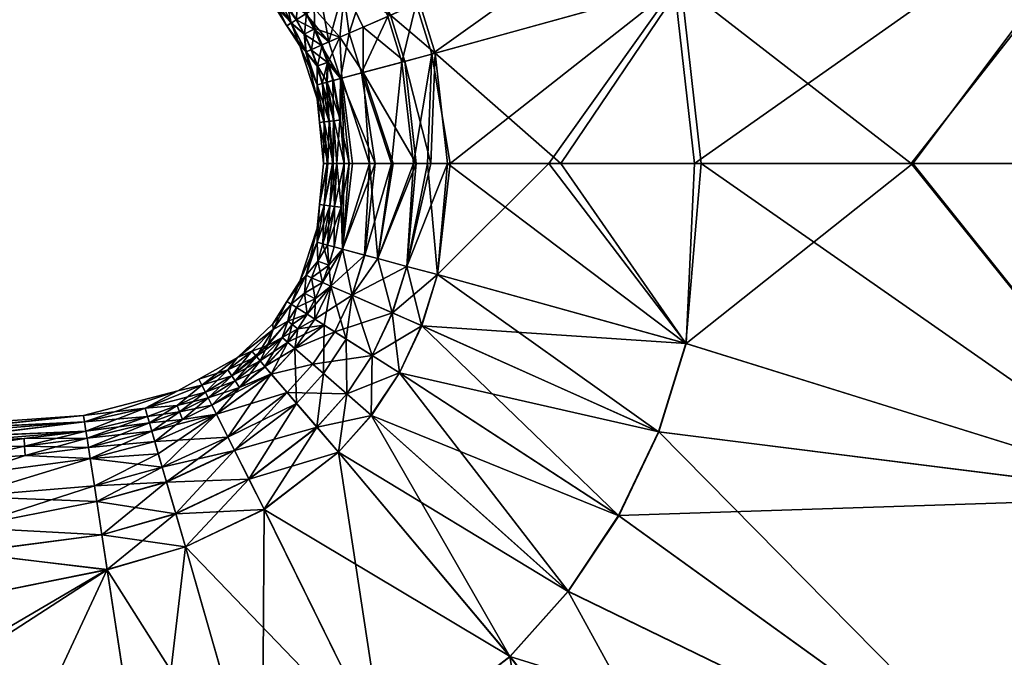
# Model space of a CAD drawing. Extents: x -0.099 to 0.145, y -0.174 to -0.002.
# Tile 250 of 256: x 0.10954 to 0.11711, y -0.04918 to -0.04429. Entities that reach past the tile are written whole.
import ezdxf

# ---------------------------------------------------------------- set-up
doc = ezdxf.new("R2010")
doc.units = 0
doc.layers.add('mesh', color=7, linetype='CONTINUOUS')

msp = doc.modelspace()

# ---------------------------------------------------------------- meshes
at = {"layer": 'mesh'}
mesh = msp.add_polyface(dxfattribs=at)
corners = [(0.1320577, -0.0354805, 0.2881863), (0.1357104, -0.031973, 0.2883517), (0.1368783, -0.0356379, 0.2883457), (0.1376378, -0.0380215, 0.2883418), (0.1377023, -0.0386505, 0.2883416), (0.1335361, -0.0403664, 0.2881881), (0.1380722, -0.0422578, 0.2883399), (0.1345738, -0.0453918, 0.2882111), (0.1331637, -0.0453918, 0.2881642), (0.1260998, -0.0426314, 0.2880175), (0.1340189, -0.0453918, 0.2881927), (0.1353424, -0.0308182, 0.2883536), (0.1298169, -0.0312644, 0.2881835), (0.1254506, -0.0398447, 0.2880192), (0.122957, -0.0349245, 0.2880252), (0.1217878, -0.0453918, 0.2879509), (0.1132497, -0.0416796, 0.2878681), (0.1157049, -0.0385077, 0.2879316), (0.1172655, -0.0404464, 0.2879199), (0.114367, -0.0433696, 0.2878564), (0.1182811, -0.0428878, 0.2879116), (0.1145744, -0.0440352, 0.2878539), (0.1140672, -0.0427397, 0.2878597), (0.113687, -0.0421705, 0.2878636), (0.1272558, -0.027971, 0.2881799), (0.1140208, -0.0372259, 0.2879449), (0.1168612, -0.0295195, 0.2880432), (0.1111565, -0.0360071, 0.28797), (0.1187699, -0.0453918, 0.2879104), (0.1373305, -0.0355048, 0.2883787), (0.1348927, -0.0291507, 0.2883913), (0.1351606, -0.0290183, 0.2884728), (0.1323101, -0.0352723, 0.2843817), (0.1360866, -0.0315454, 0.2842037), (0.1356293, -0.0301593, 0.2842013), (0.1362429, -0.0320192, 0.2842045), (0.133834, -0.0402565, 0.2843796), (0.1345584, -0.0453918, 0.2843627), (0.1381907, -0.0385882, 0.2842146), (0.1325382, -0.0453918, 0.2844299), (0.1343324, -0.0453918, 0.2843702), (0.138086, -0.0376063, 0.2842142), (0.1263037, -0.0425806, 0.2845561), (0.114625, -0.0440208, 0.2847225), (0.1163919, -0.0453918, 0.2846986), (0.1183807, -0.0428539, 0.2846641), (0.1256384, -0.039745, 0.2845545), (0.122345, -0.0453918, 0.2846185), (0.13001, -0.0309889, 0.2843848), (0.1137268, -0.0421341, 0.2847126), (0.1173498, -0.0403806, 0.2846557), (0.1157684, -0.0384192, 0.284644), (0.1141115, -0.0427101, 0.2847165), (0.114415, -0.0433475, 0.28472), (0.1230939, -0.0347547, 0.2845487), (0.1169252, -0.0293053, 0.2845311), (0.114065, -0.037124, 0.2846306)]
mesh.append_faces([[corners[k] for k in face] for face in [(0, 1, 2, 2), (3, 0, 2, 2), (3, 4, 5, 5), (6, 7, 5, 5), (5, 8, 9, 9), (7, 10, 5, 5), (0, 11, 1, 1), (0, 12, 11, 11), (13, 12, 0, 0), (13, 14, 12, 12), (5, 0, 3, 3), (5, 13, 0, 0), (9, 13, 5, 5), (9, 15, 13, 13), (16, 17, 18, 18), (19, 20, 21, 21), (22, 20, 19, 19), (22, 18, 20, 20), (23, 18, 22, 22), (23, 16, 18, 18), (14, 24, 12, 12), (25, 26, 14, 14), (25, 27, 26, 26), (20, 13, 28, 28), (18, 13, 20, 20), (18, 14, 13, 13), (17, 14, 18, 18), (17, 25, 14, 14), (16, 25, 17, 17), (11, 29, 1, 1), (11, 30, 29, 29), (30, 31, 29, 29), (32, 33, 34, 34), (32, 35, 33, 33), (36, 37, 38, 38), (39, 40, 36, 36), (32, 41, 35, 35), (32, 36, 41, 41), (42, 36, 32, 32), (42, 39, 36, 36), (43, 44, 45, 45), (42, 46, 47, 47), (32, 46, 42, 42), (32, 48, 46, 46), (34, 48, 32, 32), (49, 50, 51, 51), (52, 50, 49, 49), (52, 53, 50, 50), (54, 46, 48, 48), (45, 46, 54, 54), (45, 47, 46, 46), (51, 55, 56, 56), (51, 54, 55, 55), (50, 54, 51, 51), (50, 45, 54, 54), (53, 45, 50, 50), (53, 43, 45, 45)]])
mesh = msp.add_polyface(dxfattribs=at)
corners = [(0.1184574, -0.0479559, 0.2879141), (0.1185848, -0.0453918, 0.2879079), (0.1187699, -0.0453918, 0.2879104), (0.1164033, -0.0453918, 0.2878785), (0.1146639, -0.046774, 0.2878551), (0.1217878, -0.0453918, 0.2879509), (0.126302, -0.0453918, 0.2880355), (0.1264604, -0.0482425, 0.2880236), (0.1257826, -0.051116, 0.2880252), (0.114452, -0.0474532, 0.2878577), (0.1158171, -0.0524325, 0.2879341), (0.1133108, -0.0491783, 0.2878696), (0.1137573, -0.0486774, 0.2878652), (0.1174144, -0.0504538, 0.2879224), (0.1141456, -0.0480963, 0.2878611), (0.1231985, -0.0561602, 0.2880308), (0.1301568, -0.0600083, 0.2881991), (0.114099, -0.0537381, 0.2879476), (0.1169739, -0.0616432, 0.2880479), (0.1123471, -0.0499261, 0.2878795), (0.1188399, -0.0699185, 0.2881711), (0.1182811, -0.0428878, 0.2879116), (0.1254506, -0.0398447, 0.2880192), (0.1260998, -0.0426314, 0.2880175), (0.1264505, -0.04824, 0.2845536), (0.122345, -0.0453918, 0.2846185), (0.1257735, -0.0511111, 0.284552), (0.1265113, -0.0453918, 0.2845414), (0.1133091, -0.0491762, 0.2847075), (0.115814, -0.0524282, 0.284643), (0.1174103, -0.0504506, 0.2846548), (0.1144497, -0.0474521, 0.2847194), (0.1184525, -0.0479542, 0.2846631), (0.1146614, -0.0467733, 0.284722), (0.1141435, -0.0480948, 0.2847159), (0.1137554, -0.0486757, 0.284712), (0.1111852, -0.0549731, 0.2846043), (0.1123734, -0.0636099, 0.2845122), (0.1169709, -0.0616328, 0.2845292), (0.1231919, -0.0561519, 0.2845464), (0.1274945, -0.0633489, 0.2843827), (0.1140968, -0.0537332, 0.2846295), (0.1263037, -0.0425806, 0.2845561), (0.1147265, -0.0453918, 0.2878498), (0.113609, -0.0453918, 0.2878307), (0.1145744, -0.0440352, 0.2878539), (0.1147788, -0.0453918, 0.2847251), (0.1137001, -0.0453918, 0.2847427), (0.1163919, -0.0453918, 0.2846986), (0.1186894, -0.0453918, 0.2846678), (0.114625, -0.0440208, 0.2847225), (0.1183807, -0.0428539, 0.2846641)]
mesh.append_faces([[corners[k] for k in face] for face in [(0, 1, 2, 2), (0, 3, 1, 1), (4, 3, 0, 0), (5, 6, 7, 7), (5, 0, 2, 2), (5, 8, 0, 0), (7, 8, 5, 5), (0, 9, 4, 4), (10, 11, 12, 12), (9, 13, 14, 14), (0, 13, 9, 9), (0, 15, 13, 13), (8, 15, 0, 0), (8, 16, 15, 15), (17, 10, 18, 18), (19, 11, 10, 10), (13, 12, 14, 14), (13, 10, 12, 12), (15, 10, 13, 13), (15, 18, 10, 10), (20, 18, 15, 15), (1, 3, 21, 21), (22, 5, 2, 2), (6, 5, 23, 23), (21, 2, 1, 1), (24, 25, 26, 26), (27, 25, 24, 24), (28, 29, 30, 30), (31, 32, 33, 33), (34, 32, 31, 31), (34, 30, 32, 32), (35, 30, 34, 34), (35, 28, 30, 30), (36, 37, 38, 38), (39, 38, 40, 40), (41, 38, 39, 39), (41, 36, 38, 38), (30, 26, 32, 32), (30, 39, 26, 26), (29, 39, 30, 30), (29, 41, 39, 39), (28, 41, 29, 29), (42, 25, 27, 27), (43, 4, 44, 44), (4, 43, 3, 3), (21, 43, 45, 45), (21, 3, 43, 43), (33, 46, 47, 47), (32, 46, 33, 33), (32, 48, 46, 46), (49, 48, 32, 32), (26, 25, 49, 49), (32, 26, 49, 49), (47, 46, 50, 50), (51, 48, 49, 49), (50, 46, 48, 48), (49, 25, 51, 51)]])
mesh = msp.add_polyface(dxfattribs=at)
corners = [(0.111186, -0.0549786, 0.2879728), (0.1091269, -0.0552824, 0.2879598), (0.1091269, -0.0533516, 0.2879381), (0.1100417, -0.0473751, 0.2868316), (0.1100527, -0.0474471, 0.2870968), (0.1091269, -0.0474865, 0.2870034), (0.1091269, -0.0474479, 0.2868393), (0.1100611, -0.0475018, 0.2872216), (0.1095817, -0.0475617, 0.287232), (0.1095782, -0.047504, 0.2871062), (0.1100718, -0.0475717, 0.2873377), (0.1095862, -0.0476349, 0.2873485), (0.1091269, -0.0475716, 0.2872086), (0.1102163, -0.0485115, 0.2878043), (0.1091269, -0.0492157, 0.2878419), (0.1091269, -0.04873, 0.2878241), (0.1105448, -0.0506648, 0.2878977), (0.1091269, -0.0508451, 0.2879019), (0.1100517, -0.0433431, 0.2870786), (0.1095778, -0.0432866, 0.2870879), (0.1095811, -0.0432324, 0.2872118), (0.1102085, -0.0423224, 0.2877977), (0.1091269, -0.0424446, 0.2877493), (0.1091269, -0.0422036, 0.2877852), (0.1105443, -0.0506621, 0.2846793), (0.1091269, -0.0508423, 0.2846753), (0.1091269, -0.0511587, 0.2846636), (0.1100527, -0.0474469, 0.2854808), (0.1095782, -0.0475038, 0.2854713), (0.1095817, -0.0475614, 0.2853457), (0.1091269, -0.0474869, 0.2855721), (0.1100417, -0.047375, 0.2857458), (0.1091269, -0.047572, 0.2853676), (0.110216, -0.0485101, 0.2847729), (0.1091269, -0.0491461, 0.2847376), (0.1091269, -0.0487305, 0.284753), (0.1100604, -0.0432862, 0.2853641), (0.1095814, -0.0432265, 0.2853538), (0.109578, -0.0432827, 0.2854789), (0.1100709, -0.0432182, 0.2852484), (0.1095858, -0.0431553, 0.2852376), (0.1091269, -0.0432109, 0.2853651), (0.1100345, -0.0473262, 0.2862885), (0.1091269, -0.0474183, 0.2866918), (0.1091269, -0.0475244, 0.2871075), (0.110085, -0.0476574, 0.2874426), (0.1091269, -0.0477852, 0.2874933), (0.1091269, -0.0479492, 0.2876195), (0.1101357, -0.0479871, 0.2876762), (0.1091269, -0.0481876, 0.2877271), (0.1091269, -0.0476632, 0.2873555), (0.1101751, -0.0482439, 0.2877592), (0.1091269, -0.0483799, 0.2877615), (0.1091269, -0.0432644, 0.2870885), (0.1100413, -0.0434109, 0.2868189), (0.1100345, -0.0434574, 0.2862885), (0.1091269, -0.0433555, 0.2866969), (0.1091269, -0.0433918, 0.2862885), (0.1091269, -0.043383, 0.2865427), (0.1095853, -0.0431637, 0.2873276), (0.1091269, -0.0430354, 0.287463), (0.1100965, -0.0430511, 0.2875146), (0.1101304, -0.0428308, 0.2876602), (0.1091269, -0.0428406, 0.2876158), (0.1091269, -0.0426883, 0.2876853), (0.1101685, -0.042583, 0.2877488), (0.1091269, -0.0431306, 0.2873413), (0.1091269, -0.0475242, 0.28547), (0.1091269, -0.0474203, 0.285855), (0.1091269, -0.0474478, 0.2857381), (0.1091269, -0.0477857, 0.2850834), (0.1100849, -0.0476569, 0.2851351), (0.1095862, -0.0476345, 0.2852291), (0.1091269, -0.0479493, 0.2849574), (0.110175, -0.0482427, 0.2848181), (0.1091269, -0.0481878, 0.2848498), (0.1091269, -0.0483805, 0.2848155), (0.1101172, -0.0478668, 0.2849642), (0.1091269, -0.0476637, 0.285221), (0.1100415, -0.0434096, 0.2857509), (0.1091269, -0.0433707, 0.2859096), (0.1091269, -0.0432924, 0.2855683), (0.1091269, -0.0433328, 0.2857443), (0.1100837, -0.0431346, 0.2851435), (0.1091269, -0.0430457, 0.2851312), (0.1101334, -0.0428115, 0.2849077), (0.1101722, -0.0425586, 0.2848221), (0.1091269, -0.0426612, 0.2848808), (0.1091269, -0.0429433, 0.2850412), (0.1091269, -0.0428395, 0.2849641), (0.1091269, -0.0431332, 0.2852371), (0.1091269, -0.0424014, 0.2848178)]
mesh.append_faces([[corners[k] for k in face] for face in [(0, 1, 2, 2), (3, 4, 5, 5), (5, 6, 3, 3), (7, 8, 9, 9), (10, 11, 8, 8), (8, 12, 9, 9), (13, 14, 15, 15), (16, 17, 14, 14), (18, 19, 20, 20), (21, 22, 23, 23), (24, 25, 26, 26), (27, 28, 29, 29), (30, 27, 31, 31), (28, 32, 29, 29), (33, 34, 25, 25), (35, 34, 33, 33), (36, 37, 38, 38), (39, 40, 37, 37), (41, 38, 37, 37), (42, 3, 43, 43), (4, 44, 5, 5), (4, 9, 44, 44), (45, 46, 11, 11), (45, 47, 46, 46), (48, 49, 47, 47), (11, 50, 8, 8), (51, 52, 49, 49), (13, 15, 52, 52), (53, 18, 54, 54), (55, 56, 54, 54), (57, 58, 55, 55), (59, 60, 61, 61), (62, 63, 64, 64), (61, 60, 63, 63), (18, 53, 19, 19), (65, 64, 22, 22), (66, 59, 20, 20), (67, 28, 27, 27), (68, 31, 42, 42), (68, 69, 31, 31), (70, 71, 72, 72), (70, 73, 71, 71), (74, 75, 76, 76), (77, 73, 75, 75), (35, 33, 76, 76), (78, 72, 29, 29), (79, 57, 55, 55), (80, 57, 79, 79), (81, 82, 79, 79), (83, 84, 40, 40), (85, 86, 87, 87), (83, 88, 84, 84), (83, 89, 88, 88), (85, 87, 89, 89), (90, 37, 40, 40), (87, 86, 91, 91), (79, 38, 81, 81)]])
mesh = msp.add_polyface(dxfattribs=at)
corners = [(0.1100413, -0.0434109, 0.2868189), (0.1091269, -0.0433555, 0.2866969), (0.1091269, -0.0433326, 0.2868257), (0.1095811, -0.0432324, 0.2872118), (0.1095778, -0.0432866, 0.2870879), (0.1091269, -0.0432197, 0.2871912), (0.1091269, -0.0474869, 0.2855721), (0.1100417, -0.047375, 0.2857458), (0.1091269, -0.0474478, 0.2857381), (0.0276269, -0.0479438, 0.2876091), (0.1091269, -0.0479492, 0.2876195), (0.1091269, -0.0481876, 0.2877271), (0.0276269, -0.0477878, 0.2874908), (0.1091269, -0.0477852, 0.2874933), (0.0276269, -0.0476628, 0.2873564), (0.1091269, -0.0476632, 0.2873555), (0.0276269, -0.0475721, 0.2872242), (0.1091269, -0.0475716, 0.2872086), (0.0276269, -0.047489, 0.287002), (0.1091269, -0.0475244, 0.2871075), (0.1091269, -0.0474865, 0.2870034), (0.1091269, -0.0474479, 0.2868393), (0.0276269, -0.0473918, 0.2862885), (0.1091269, -0.0473918, 0.2862885), (0.1091269, -0.0474183, 0.2866918), (0.0276269, -0.0474306, 0.28669), (0.1095862, -0.0476349, 0.2873485), (0.1100417, -0.0473751, 0.2868316), (0.1100345, -0.0473262, 0.2862885), (0.1095782, -0.047504, 0.2871062), (0.1095817, -0.0475617, 0.287232), (0.1091269, -0.0483805, 0.2848155), (0.0276269, -0.0490175, 0.2847332), (0.1091269, -0.0487305, 0.284753), (0.1091269, -0.0481878, 0.2848498), (0.0276269, -0.0483782, 0.2848038), (0.1091269, -0.0477857, 0.2850834), (0.0276269, -0.0478515, 0.2850241), (0.1091269, -0.0479493, 0.2849574), (0.1091269, -0.0476637, 0.285221), (0.0276269, -0.0477304, 0.2851409), (0.1091269, -0.047572, 0.2853676), (0.0276269, -0.0476324, 0.2852573), (0.1091269, -0.0475242, 0.28547), (0.0276269, -0.0475718, 0.2853674), (0.0276269, -0.0474834, 0.2855714), (0.1091269, -0.0474203, 0.285855), (0.0276269, -0.0474272, 0.2858862), (0.1091269, -0.0432644, 0.2870885), (0.1100345, -0.0434574, 0.2862885), (0.1091269, -0.043383, 0.2865427), (0.1095853, -0.0431637, 0.2873276), (0.1091269, -0.0431306, 0.2873413), (0.1091269, -0.0430354, 0.287463), (0.1100527, -0.0474469, 0.2854808), (0.1095862, -0.0476345, 0.2852291), (0.1095817, -0.0475614, 0.2853457), (0.1095782, -0.0475038, 0.2854713), (0.1100415, -0.0434096, 0.2857509), (0.1091269, -0.0433328, 0.2857443), (0.1091269, -0.0433707, 0.2859096), (0.1091269, -0.0430457, 0.2851312), (0.1091269, -0.0431332, 0.2852371), (0.1095858, -0.0431553, 0.2852376), (0.1091269, -0.0432109, 0.2853651), (0.1095814, -0.0432265, 0.2853538), (0.1091269, -0.0432924, 0.2855683), (0.109578, -0.0432827, 0.2854789), (0.1091269, -0.0426883, 0.2876853), (0.0276269, -0.0424449, 0.2877542), (0.1091269, -0.0424446, 0.2877493), (0.1091269, -0.0428406, 0.2876158), (0.0276269, -0.0426884, 0.2876854), (0.0276269, -0.043026, 0.2874722), (0.0276269, -0.0431742, 0.2872892), (0.0276269, -0.043225, 0.2871807), (0.0276269, -0.0432943, 0.2870145), (0.0276269, -0.0433632, 0.2867229), (0.0276269, -0.0426617, 0.2848794), (0.1091269, -0.0426612, 0.2848808), (0.1091269, -0.0424014, 0.2848178), (0.0276269, -0.0428409, 0.2849622), (0.1091269, -0.0428395, 0.2849641), (0.0276269, -0.0429961, 0.2850823), (0.1091269, -0.0429433, 0.2850412), (0.0276269, -0.0433918, 0.2862885), (0.1091269, -0.0433918, 0.2862885), (0.0276269, -0.0433652, 0.2858814), (0.0276269, -0.0433245, 0.2856899), (0.0276269, -0.0432106, 0.285365)]
mesh.append_faces([[corners[k] for k in face] for face in [(0, 1, 2, 2), (3, 4, 5, 5), (6, 7, 8, 8), (9, 10, 11, 11), (12, 13, 10, 10), (14, 15, 13, 13), (16, 17, 15, 15), (17, 18, 19, 19), (18, 20, 19, 19), (18, 21, 20, 20), (22, 23, 24, 24), (25, 24, 21, 21), (26, 13, 15, 15), (27, 21, 24, 24), (28, 24, 23, 23), (29, 17, 19, 19), (30, 15, 17, 17), (31, 32, 33, 33), (34, 35, 31, 31), (36, 37, 38, 38), (39, 40, 36, 36), (41, 42, 39, 39), (43, 44, 41, 41), (45, 8, 46, 46), (45, 6, 8, 8), (23, 47, 46, 46), (0, 2, 48, 48), (49, 50, 1, 1), (51, 52, 53, 53), (5, 4, 48, 48), (3, 5, 52, 52), (43, 54, 6, 6), (46, 28, 23, 23), (36, 55, 39, 39), (56, 41, 39, 39), (57, 43, 41, 41), (58, 59, 60, 60), (61, 62, 63, 63), (64, 65, 62, 62), (66, 67, 64, 64), (68, 69, 70, 70), (71, 72, 68, 68), (53, 73, 71, 71), (52, 73, 53, 53), (5, 74, 52, 52), (48, 75, 5, 5), (2, 76, 48, 48), (50, 77, 1, 1), (78, 79, 80, 80), (81, 82, 79, 79), (83, 84, 82, 82), (83, 61, 84, 84), (60, 85, 86, 86), (59, 87, 60, 60), (66, 88, 59, 59), (64, 89, 66, 66), (62, 89, 64, 64)]])
mesh = msp.add_polyface(dxfattribs=at)
corners = [(0.1125899, -0.0441654, 0.2877503), (0.1124795, -0.0446125, 0.2876873), (0.1123705, -0.0442611, 0.2876911), (0.1127091, -0.0445508, 0.2877472), (0.114367, -0.0433696, 0.2878564), (0.1124218, -0.0438093, 0.2877543), (0.1145744, -0.0440352, 0.2878539), (0.1122936, -0.0461214, 0.2849709), (0.1125164, -0.0461811, 0.2848779), (0.1125898, -0.0453918, 0.2848933), (0.1124119, -0.0453918, 0.2849549), (0.1127008, -0.0453918, 0.2848548), (0.1125009, -0.0446067, 0.2848827), (0.1127342, -0.044544, 0.2848249), (0.1137001, -0.0453918, 0.2847427), (0.114625, -0.0440208, 0.2847225), (0.112237, -0.0439267, 0.2848741), (0.112391, -0.0442522, 0.284879), (0.1126139, -0.0441549, 0.2848218), (0.1121813, -0.0443435, 0.2849735), (0.1122945, -0.0461216, 0.2876066), (0.1123999, -0.0453918, 0.287616), (0.1125678, -0.0453918, 0.2876768), (0.1121937, -0.0460946, 0.2875396), (0.112275, -0.0453918, 0.2875308), (0.1120239, -0.0460491, 0.2873646), (0.1120745, -0.0453918, 0.2873277), (0.1127535, -0.0462448, 0.287756), (0.1126762, -0.0453918, 0.2877161), (0.1128493, -0.0453918, 0.2877374), (0.1125174, -0.0461813, 0.2876995), (0.113609, -0.0453918, 0.2878307), (0.112009, -0.0447385, 0.2873434), (0.1121693, -0.0446956, 0.28752), (0.1120735, -0.0443904, 0.2875246), (0.112218, -0.0439388, 0.287696), (0.1120272, -0.0440597, 0.2875994), (0.1147265, -0.0453918, 0.2878498), (0.1120235, -0.046049, 0.285213), (0.1122296, -0.0453918, 0.2850753), (0.1120993, -0.0453918, 0.285219), (0.112193, -0.0460944, 0.2850379), (0.1128289, -0.0453918, 0.2848405), (0.1146614, -0.0467733, 0.284722), (0.1120174, -0.0447363, 0.2852216), (0.112183, -0.0446919, 0.2850459), (0.1120419, -0.0440504, 0.2849679), (0.1120015, -0.0444217, 0.285123)]
mesh.append_faces([[corners[k] for k in face] for face in [(0, 1, 2, 2), (0, 3, 1, 1), (4, 3, 0, 0), (2, 5, 0, 0), (4, 6, 3, 3), (7, 8, 9, 9), (9, 10, 7, 7), (8, 11, 9, 9), (11, 12, 9, 9), (11, 13, 12, 12), (13, 14, 15, 15), (16, 17, 18, 18), (18, 13, 15, 15), (17, 13, 18, 18), (17, 12, 13, 13), (19, 12, 17, 17), (20, 21, 22, 22), (23, 24, 21, 21), (25, 24, 23, 23), (25, 26, 24, 24), (27, 28, 29, 29), (30, 22, 28, 28), (31, 27, 29, 29), (32, 24, 26, 26), (33, 24, 32, 32), (33, 21, 24, 24), (1, 21, 33, 33), (1, 22, 21, 21), (3, 22, 1, 1), (3, 28, 22, 22), (29, 28, 3, 3), (6, 31, 29, 29), (2, 33, 34, 34), (2, 1, 33, 33), (34, 35, 2, 2), (34, 36, 35, 35), (6, 37, 31, 31), (3, 6, 29, 29), (38, 39, 40, 40), (41, 39, 38, 38), (7, 39, 41, 41), (7, 10, 39, 39), (8, 42, 11, 11), (43, 14, 42, 42), (39, 44, 40, 40), (39, 45, 44, 44), (10, 45, 39, 39), (9, 45, 10, 10), (9, 12, 45, 45), (42, 13, 11, 11), (13, 42, 14, 14), (46, 17, 16, 16), (46, 19, 17, 17), (46, 47, 19, 19), (19, 45, 12, 12), (47, 45, 19, 19), (47, 44, 45, 45)]])
mesh = msp.add_polyface(dxfattribs=at)
corners = [(0.1117427, -0.0445347, 0.2867757), (0.1116286, -0.0443124, 0.2867793), (0.1117279, -0.0443991, 0.2870201), (0.1116667, -0.0442881, 0.2870229), (0.1115965, -0.0443328, 0.2862885), (0.111695, -0.0444884, 0.2862885), (0.1114884, -0.0441187, 0.2867837), (0.1114886, -0.0441623, 0.2862885), (0.1118045, -0.0443584, 0.2872478), (0.1117412, -0.0442409, 0.287251), (0.1118603, -0.0444832, 0.2872449), (0.1117844, -0.0445164, 0.2855498), (0.111866, -0.0444807, 0.2853206), (0.1118101, -0.0443555, 0.2853176), (0.1117302, -0.0443979, 0.2855473), (0.1116293, -0.044312, 0.2857911), (0.1117434, -0.0445344, 0.2857948), (0.1116689, -0.0442867, 0.2855445), (0.1117466, -0.0442374, 0.2853144), (0.1116758, -0.0441266, 0.2853109), (0.1114891, -0.0441182, 0.2857867), (0.1119193, -0.0444575, 0.2873483), (0.1120272, -0.0440597, 0.2875994), (0.1120735, -0.0443904, 0.2875246), (0.111864, -0.0441631, 0.2874483), (0.1115244, -0.0440873, 0.2870289), (0.1112178, -0.0439033, 0.2862885), (0.1116706, -0.0441305, 0.2872545), (0.1113252, -0.0439519, 0.2867886), (0.1113581, -0.0439135, 0.2870359), (0.1115933, -0.0440271, 0.2872583), (0.1114201, -0.0438413, 0.2872663), (0.1116442, -0.0439827, 0.2873619), (0.1118536, -0.0438001, 0.287606), (0.1113847, -0.0438825, 0.2871542), (0.1116009, -0.0441826, 0.2855416), (0.1118043, -0.0442008, 0.2852105), (0.1120015, -0.0444217, 0.285123), (0.1115143, -0.043926, 0.2853031), (0.111446, -0.0439951, 0.285535), (0.1117145, -0.0439214, 0.2851097), (0.1120419, -0.0440504, 0.2849679), (0.1113258, -0.0439512, 0.2857817)]
mesh.append_faces([[corners[k] for k in face] for face in [(0, 1, 2, 2), (3, 2, 1, 1), (4, 1, 5, 5), (4, 6, 1, 1), (7, 6, 4, 4), (3, 8, 2, 2), (3, 9, 8, 8), (10, 2, 8, 8), (11, 12, 13, 13), (14, 15, 16, 16), (14, 17, 15, 15), (18, 17, 14, 14), (14, 13, 18, 18), (14, 11, 13, 13), (18, 19, 17, 17), (7, 15, 20, 20), (4, 15, 7, 7), (4, 16, 15, 15), (5, 16, 4, 4), (21, 22, 23, 23), (21, 24, 22, 22), (25, 1, 6, 6), (3, 1, 25, 25), (7, 26, 6, 6), (25, 9, 3, 3), (25, 27, 9, 9), (28, 6, 26, 26), (29, 6, 28, 28), (29, 25, 6, 6), (30, 25, 29, 29), (30, 27, 25, 25), (24, 27, 30, 30), (24, 9, 27, 27), (21, 9, 24, 24), (21, 8, 9, 9), (10, 8, 21, 21), (30, 31, 32, 32), (24, 33, 22, 22), (30, 32, 24, 24), (29, 34, 30, 30), (35, 20, 15, 15), (17, 35, 15, 15), (17, 19, 35, 35), (18, 36, 19, 19), (13, 36, 18, 18), (13, 37, 36, 36), (12, 37, 13, 13), (38, 39, 35, 35), (40, 36, 41, 41), (26, 20, 42, 42), (7, 20, 26, 26), (36, 37, 41, 41), (20, 39, 42, 42), (20, 35, 39, 39), (19, 38, 35, 35), (19, 40, 38, 38), (36, 40, 19, 19)]])
mesh = msp.add_polyface(dxfattribs=at)
corners = [(0.1119548, -0.0450631, 0.2871268), (0.1119464, -0.0453918, 0.2870083), (0.1119207, -0.0450674, 0.2870111), (0.1118277, -0.0447874, 0.2867729), (0.1118808, -0.0450724, 0.286771), (0.1119082, -0.0446154, 0.2872424), (0.1118676, -0.0447766, 0.2870136), (0.1118287, -0.0446432, 0.2870155), (0.1119014, -0.0447675, 0.2871297), (0.111948, -0.0447549, 0.2872402), (0.1117821, -0.0445174, 0.2870176), (0.1118603, -0.0444832, 0.2872449), (0.111695, -0.0444884, 0.2862885), (0.1116286, -0.0443124, 0.2867793), (0.1117427, -0.0445347, 0.2867757), (0.1117279, -0.0443991, 0.2870201), (0.1120019, -0.0450571, 0.2872372), (0.111831, -0.0446423, 0.2855521), (0.111866, -0.0444807, 0.2853206), (0.1117844, -0.0445164, 0.2855498), (0.1118284, -0.0447872, 0.2857976), (0.1118466, -0.0450764, 0.2862885), (0.1118815, -0.0450723, 0.2857994), (0.1117434, -0.0445344, 0.2857948), (0.1117302, -0.0443979, 0.2855473), (0.1118699, -0.0447759, 0.2855538), (0.1119231, -0.0450671, 0.2855565), (0.1119141, -0.0446133, 0.2853231), (0.1119052, -0.0447664, 0.2854367), (0.1119587, -0.0450626, 0.2854395), (0.1119539, -0.0447533, 0.2853252), (0.1120079, -0.0450564, 0.2853283), (0.112009, -0.0447385, 0.2873434), (0.1119786, -0.0453918, 0.2871409), (0.1119193, -0.0444575, 0.2873483), (0.1120735, -0.0443904, 0.2875246), (0.1121693, -0.0446956, 0.28752), (0.1118291, -0.0448952, 0.2862885), (0.1120745, -0.0453918, 0.2873277), (0.1120174, -0.0447363, 0.2852216), (0.1120364, -0.0453918, 0.2853241), (0.1119521, -0.0453918, 0.2855528), (0.1120015, -0.0444217, 0.285123)]
mesh.append_faces([[corners[k] for k in face] for face in [(0, 1, 2, 2), (3, 2, 4, 4), (5, 6, 7, 7), (5, 8, 6, 6), (9, 8, 5, 5), (5, 10, 11, 11), (7, 10, 5, 5), (12, 13, 14, 14), (10, 15, 11, 11), (10, 14, 15, 15), (7, 14, 10, 10), (7, 3, 14, 14), (6, 3, 7, 7), (6, 2, 3, 3), (8, 2, 6, 6), (8, 0, 2, 2), (9, 0, 8, 8), (9, 16, 0, 0), (17, 18, 19, 19), (20, 21, 22, 22), (23, 19, 24, 24), (23, 17, 19, 19), (20, 17, 23, 23), (20, 25, 17, 17), (22, 25, 20, 20), (22, 26, 25, 25), (17, 27, 18, 18), (17, 28, 27, 27), (25, 28, 17, 17), (25, 29, 28, 28), (26, 29, 25, 25), (12, 20, 23, 23), (28, 30, 27, 27), (28, 31, 30, 30), (29, 31, 28, 28), (32, 9, 5, 5), (16, 33, 0, 0), (11, 34, 32, 32), (5, 11, 32, 32), (35, 32, 34, 34), (35, 36, 32, 32), (37, 4, 21, 21), (37, 3, 4, 4), (37, 14, 3, 3), (12, 14, 37, 37), (32, 16, 9, 9), (32, 38, 16, 16), (39, 30, 31, 31), (20, 37, 21, 21), (31, 40, 39, 39), (41, 26, 22, 22), (18, 27, 42, 42), (26, 41, 29, 29), (37, 20, 12, 12), (27, 39, 42, 42), (27, 30, 39, 39), (29, 40, 31, 31)]])
mesh = msp.add_polyface(dxfattribs=at)
corners = [(0.1118718, -0.0460082, 0.2870306), (0.1119249, -0.0457168, 0.287028), (0.1119617, -0.0457214, 0.2871458), (0.111829, -0.0459966, 0.2867844), (0.1118466, -0.0457072, 0.2862885), (0.1118821, -0.0457114, 0.2867827), (0.1119083, -0.046018, 0.2871486), (0.1120127, -0.0457278, 0.2872576), (0.1118329, -0.0461419, 0.2870324), (0.1119464, -0.0453918, 0.2870083), (0.1120239, -0.0460491, 0.2873646), (0.1119187, -0.0461719, 0.2872628), (0.1119586, -0.0460315, 0.2872607), (0.1118289, -0.0459966, 0.2857929), (0.1119248, -0.0457168, 0.2855496), (0.1118821, -0.0457114, 0.2857948), (0.1119184, -0.0461718, 0.2853148), (0.1119081, -0.046018, 0.2854289), (0.1118717, -0.0460081, 0.2855469), (0.1119616, -0.0457214, 0.2854319), (0.1119583, -0.0460315, 0.285317), (0.1120124, -0.0457278, 0.28532), (0.1118328, -0.0461419, 0.2855451), (0.1118815, -0.0450723, 0.2857994), (0.1118466, -0.0450764, 0.2862885), (0.1118769, -0.0453918, 0.2862885), (0.1119107, -0.0453918, 0.2868613), (0.1119786, -0.0453918, 0.2871409), (0.1118291, -0.0458884, 0.2862885), (0.1120745, -0.0453918, 0.2873277), (0.111695, -0.0462952, 0.2862885), (0.1119207, -0.0450674, 0.2870111), (0.1118808, -0.0450724, 0.286771), (0.1119548, -0.0450631, 0.2871268), (0.1120019, -0.0450571, 0.2872372), (0.1119521, -0.0453918, 0.2855528), (0.1120364, -0.0453918, 0.2853241), (0.1119046, -0.0453918, 0.2858004), (0.1120235, -0.046049, 0.285213), (0.1120993, -0.0453918, 0.285219), (0.1117439, -0.0462495, 0.28579), (0.1119587, -0.0450626, 0.2854395), (0.1120174, -0.0447363, 0.2852216)]
mesh.append_faces([[corners[k] for k in face] for face in [(0, 1, 2, 2), (3, 4, 5, 5), (6, 2, 7, 7), (6, 0, 2, 2), (8, 0, 6, 6), (1, 5, 9, 9), (0, 5, 1, 1), (0, 3, 5, 5), (8, 3, 0, 0), (10, 11, 12, 12), (12, 7, 10, 10), (12, 6, 7, 7), (11, 6, 12, 12), (11, 8, 6, 6), (13, 14, 15, 15), (16, 17, 18, 18), (19, 20, 21, 21), (19, 17, 20, 20), (14, 17, 19, 19), (14, 18, 17, 17), (13, 18, 14, 14), (13, 22, 18, 18), (23, 24, 25, 25), (4, 25, 26, 26), (9, 5, 26, 26), (27, 2, 1, 1), (5, 4, 26, 26), (3, 28, 4, 4), (7, 27, 29, 29), (7, 2, 27, 27), (1, 9, 27, 27), (10, 7, 29, 29), (3, 30, 28, 28), (31, 9, 26, 26), (32, 31, 26, 26), (33, 27, 9, 9), (29, 27, 34, 34), (24, 26, 25, 25), (24, 32, 26, 26), (35, 14, 19, 19), (36, 19, 21, 21), (36, 35, 19, 19), (15, 35, 37, 37), (15, 14, 35, 35), (38, 39, 36, 36), (4, 37, 25, 25), (4, 15, 37, 37), (28, 15, 4, 4), (28, 13, 15, 15), (28, 40, 13, 13), (30, 40, 28, 28), (21, 38, 36, 36), (21, 20, 38, 38), (23, 37, 35, 35), (35, 36, 41, 41), (23, 25, 37, 37), (39, 42, 36, 36)]])
mesh = msp.add_polyface(dxfattribs=at)
corners = [(0.1125174, -0.0461813, 0.2876995), (0.1126762, -0.0453918, 0.2877161), (0.1127535, -0.0462448, 0.287756), (0.113609, -0.0453918, 0.2878307), (0.1146639, -0.046774, 0.2878551), (0.1126323, -0.0466368, 0.287759), (0.1122517, -0.0468662, 0.287708), (0.1124068, -0.0465383, 0.2877032), (0.1124612, -0.0469993, 0.2877628), (0.114452, -0.0474532, 0.2878577), (0.1137573, -0.0486774, 0.2878652), (0.1119927, -0.0476091, 0.2877724), (0.112245, -0.0473253, 0.2877673), (0.1133108, -0.0491783, 0.2878696), (0.1141456, -0.0480963, 0.2878611), (0.114099, -0.0537381, 0.2879476), (0.1114057, -0.0503926, 0.2878893), (0.1123471, -0.0499261, 0.2878795), (0.1123748, -0.063621, 0.288065), (0.111186, -0.0549786, 0.2879728), (0.1169739, -0.0616432, 0.2880479), (0.1158171, -0.0524325, 0.2879341), (0.1114216, -0.0480476, 0.2877835), (0.1120563, -0.0471603, 0.2877136), (0.1114049, -0.05039, 0.2846879), (0.1140968, -0.0537332, 0.2846295), (0.1123459, -0.0499237, 0.2846977), (0.1105443, -0.0506621, 0.2846793), (0.1124058, -0.0465379, 0.2848742), (0.1125164, -0.0461811, 0.2848779), (0.1122936, -0.0461214, 0.2849709), (0.1126311, -0.0466363, 0.2848183), (0.1127523, -0.0462445, 0.2848213), (0.1144497, -0.0474521, 0.2847194), (0.1141435, -0.0480948, 0.2847159), (0.1124601, -0.0469987, 0.2848145), (0.1122508, -0.0468656, 0.2848695), (0.1137554, -0.0486757, 0.284712), (0.112244, -0.0473244, 0.2848099), (0.1120555, -0.0471595, 0.2848637), (0.1146614, -0.0467733, 0.284722), (0.1133091, -0.0491762, 0.2847075), (0.1119919, -0.0476081, 0.2848047), (0.1111852, -0.0549731, 0.2846043), (0.1122945, -0.0461216, 0.2876066), (0.1125678, -0.0453918, 0.2876768), (0.1121937, -0.0460946, 0.2875396), (0.1123999, -0.0453918, 0.287616), (0.1119632, -0.0466834, 0.28755), (0.112097, -0.0464034, 0.2875442), (0.1128289, -0.0453918, 0.2848405), (0.1120963, -0.0464031, 0.2850334), (0.112193, -0.0460944, 0.2850379), (0.1120526, -0.04674, 0.2849611)]
mesh.append_faces([[corners[k] for k in face] for face in [(0, 1, 2, 2), (3, 4, 2, 2), (5, 6, 7, 7), (5, 8, 6, 6), (9, 8, 5, 5), (2, 7, 0, 0), (2, 5, 7, 7), (4, 5, 2, 2), (4, 9, 5, 5), (10, 11, 12, 12), (10, 13, 11, 11), (9, 14, 8, 8), (15, 16, 17, 17), (18, 19, 15, 15), (15, 20, 18, 18), (17, 21, 15, 15), (22, 13, 17, 17), (22, 11, 13, 13), (8, 23, 6, 6), (8, 12, 23, 23), (14, 12, 8, 8), (14, 10, 12, 12), (24, 25, 26, 26), (24, 27, 25, 25), (28, 29, 30, 30), (31, 29, 28, 28), (31, 32, 29, 29), (33, 32, 31, 31), (31, 34, 33, 33), (31, 35, 34, 34), (28, 35, 31, 31), (28, 36, 35, 35), (35, 37, 34, 34), (35, 38, 37, 37), (36, 38, 35, 35), (36, 39, 38, 38), (33, 40, 32, 32), (38, 41, 37, 37), (38, 42, 41, 41), (39, 42, 38, 38), (27, 43, 25, 25), (41, 26, 25, 25), (42, 26, 41, 41), (44, 45, 0, 0), (46, 47, 44, 44), (7, 48, 49, 49), (7, 6, 48, 48), (44, 49, 46, 46), (0, 49, 44, 44), (0, 7, 49, 49), (32, 50, 29, 29), (51, 30, 52, 52), (28, 30, 51, 51), (51, 36, 28, 28), (51, 53, 36, 36), (53, 39, 36, 36), (32, 40, 50, 50)]])
mesh = msp.add_polyface(dxfattribs=at)
corners = [(0.1118329, -0.0461419, 0.2870324), (0.111744, -0.0462495, 0.2867874), (0.111829, -0.0459966, 0.2867844), (0.1117862, -0.046268, 0.2870347), (0.111732, -0.0463866, 0.2870372), (0.1116299, -0.046472, 0.2867911), (0.1116707, -0.046498, 0.2870399), (0.1118706, -0.0463049, 0.2872654), (0.1119187, -0.0461719, 0.2872628), (0.1118145, -0.0464305, 0.2872683), (0.1117509, -0.0465489, 0.2872715), (0.111695, -0.0462952, 0.2862885), (0.1115965, -0.0464508, 0.2862885), (0.1114886, -0.0466214, 0.2862885), (0.1114896, -0.0466659, 0.2867956), (0.1119184, -0.0461718, 0.2853148), (0.1118717, -0.0460081, 0.2855469), (0.1118328, -0.0461419, 0.2855451), (0.1119583, -0.0460315, 0.285317), (0.1119081, -0.046018, 0.2854289), (0.1117861, -0.046268, 0.2855429), (0.1118703, -0.0463047, 0.2853122), (0.1117439, -0.0462495, 0.28579), (0.1116298, -0.046472, 0.2857862), (0.1117319, -0.0463866, 0.2855404), (0.1116705, -0.0464979, 0.2855376), (0.1118143, -0.0464303, 0.2853093), (0.1117506, -0.0465487, 0.285306), (0.1116353, -0.0466267, 0.2854153), (0.1114896, -0.0466659, 0.2857818), (0.1118289, -0.0459966, 0.2857929), (0.1118103, -0.0465866, 0.2873756), (0.1119337, -0.0463324, 0.2873694), (0.112097, -0.0464034, 0.2875442), (0.1119632, -0.0466834, 0.28755), (0.1120239, -0.0460491, 0.2873646), (0.1121937, -0.0460946, 0.2875396), (0.1116025, -0.0466022, 0.287043), (0.1120235, -0.046049, 0.285213), (0.1119333, -0.0463322, 0.2852083), (0.1120963, -0.0464031, 0.2850334), (0.112193, -0.0460944, 0.2850379), (0.1120526, -0.04674, 0.2849611), (0.1116024, -0.0466022, 0.2855345), (0.1118812, -0.0466315, 0.2851085)]
mesh.append_faces([[corners[k] for k in face] for face in [(0, 1, 2, 2), (3, 1, 0, 0), (4, 1, 3, 3), (4, 5, 1, 1), (6, 5, 4, 4), (7, 0, 8, 8), (7, 3, 0, 0), (9, 3, 7, 7), (9, 4, 3, 3), (10, 4, 9, 9), (10, 6, 4, 4), (1, 11, 2, 2), (1, 12, 11, 11), (5, 12, 1, 1), (5, 13, 12, 12), (14, 13, 5, 5), (15, 16, 17, 17), (18, 19, 15, 15), (15, 20, 21, 21), (17, 20, 15, 15), (22, 23, 24, 24), (25, 24, 23, 23), (25, 26, 24, 24), (27, 26, 25, 25), (28, 27, 25, 25), (11, 23, 22, 22), (12, 23, 11, 11), (12, 29, 23, 23), (13, 29, 12, 12), (22, 17, 30, 30), (22, 20, 17, 17), (24, 20, 22, 22), (24, 21, 20, 20), (26, 21, 24, 24), (31, 10, 9, 9), (32, 7, 8, 8), (32, 9, 7, 7), (32, 31, 9, 9), (33, 31, 32, 32), (33, 34, 31, 31), (35, 32, 8, 8), (36, 32, 35, 35), (36, 33, 32, 32), (37, 6, 10, 10), (37, 5, 6, 6), (14, 5, 37, 37), (38, 18, 15, 15), (21, 39, 38, 38), (15, 21, 38, 38), (40, 38, 39, 39), (40, 41, 38, 38), (39, 42, 40, 40), (43, 25, 23, 23), (28, 25, 43, 43), (26, 39, 21, 21), (27, 39, 26, 26), (27, 44, 39, 39)]])
mesh = msp.add_polyface(dxfattribs=at)
corners = [(0.112245, -0.0473253, 0.2877673), (0.1118278, -0.0474167, 0.2877199), (0.1120563, -0.0471603, 0.2877136), (0.1117509, -0.0465489, 0.2872715), (0.1116799, -0.0466601, 0.2872751), (0.1116354, -0.0466269, 0.2871623), (0.1116797, -0.0466599, 0.2853025), (0.1117506, -0.0465487, 0.285306), (0.1116353, -0.0466267, 0.2854153), (0.1116566, -0.0468117, 0.287383), (0.1116021, -0.0467643, 0.2872788), (0.1115596, -0.0467271, 0.2871658), (0.1116025, -0.0466022, 0.287043), (0.11139, -0.0469073, 0.2871735), (0.1114475, -0.0467901, 0.2870496), (0.1114281, -0.0469516, 0.2872869), (0.1114764, -0.0470079, 0.2873912), (0.1117956, -0.0469329, 0.287557), (0.1115992, -0.0471507, 0.2875648), (0.1114896, -0.0466659, 0.2867956), (0.1112178, -0.0468803, 0.2862885), (0.1114886, -0.0466214, 0.2862885), (0.1113263, -0.046833, 0.2868005), (0.1110552, -0.0473169, 0.2874091), (0.1112326, -0.0471119, 0.2872956), (0.1118103, -0.0465866, 0.2873756), (0.1119632, -0.0466834, 0.28755), (0.1122517, -0.0468662, 0.287708), (0.1119333, -0.0463322, 0.2852083), (0.1118812, -0.0466315, 0.2851085), (0.1120526, -0.04674, 0.2849611), (0.1116024, -0.0466022, 0.2855345), (0.1116298, -0.046472, 0.2857862), (0.1114896, -0.0466659, 0.2857818), (0.1116019, -0.046764, 0.2852987), (0.1115594, -0.046727, 0.2854117), (0.1113898, -0.0469071, 0.285404), (0.1113614, -0.0468739, 0.2855244), (0.1114278, -0.0469513, 0.2852906), (0.1116562, -0.0468114, 0.2851947), (0.1118765, -0.0470035, 0.2849545), (0.1120555, -0.0471595, 0.2848637), (0.1113263, -0.0468329, 0.2857768), (0.111827, -0.0474158, 0.2848574), (0.1116703, -0.0472334, 0.2849472), (0.1114761, -0.0470075, 0.2851864), (0.1112324, -0.0471116, 0.285282), (0.1111431, -0.0474921, 0.2849958)]
mesh.append_faces([[corners[k] for k in face] for face in [(0, 1, 2, 2), (3, 4, 5, 5), (6, 7, 8, 8), (9, 10, 4, 4), (11, 4, 10, 10), (11, 5, 4, 4), (12, 5, 11, 11), (11, 13, 14, 14), (10, 13, 11, 11), (10, 15, 13, 13), (16, 15, 10, 10), (11, 14, 12, 12), (9, 16, 10, 10), (17, 16, 9, 9), (17, 18, 16, 16), (2, 18, 17, 17), (2, 1, 18, 18), (19, 20, 21, 21), (22, 20, 19, 19), (23, 16, 18, 18), (24, 15, 16, 16), (19, 14, 22, 22), (19, 12, 14, 14), (3, 5, 12, 12), (25, 4, 3, 3), (25, 9, 4, 4), (26, 9, 25, 25), (26, 17, 9, 9), (27, 17, 26, 26), (27, 2, 17, 17), (28, 29, 30, 30), (31, 32, 33, 33), (21, 20, 33, 33), (6, 29, 7, 7), (6, 34, 29, 29), (8, 34, 6, 6), (8, 35, 34, 34), (31, 35, 8, 8), (36, 35, 37, 37), (38, 35, 36, 36), (38, 34, 35, 35), (39, 34, 38, 38), (30, 40, 41, 41), (29, 40, 30, 30), (29, 39, 40, 40), (34, 39, 29, 29), (31, 37, 35, 35), (33, 37, 31, 31), (33, 42, 37, 37), (20, 42, 33, 33), (40, 43, 41, 41), (40, 44, 43, 43), (39, 44, 40, 40), (39, 45, 44, 44), (38, 45, 39, 39), (38, 46, 45, 45), (45, 47, 44, 44)]])
mesh = msp.add_polyface(dxfattribs=at)
corners = [(0.1107529, -0.0472508, 0.287076), (0.1105066, -0.0472691, 0.2868222), (0.1109433, -0.0470937, 0.2868114), (0.1105253, -0.0473336, 0.2870835), (0.1107708, -0.0472973, 0.2871988), (0.1107595, -0.0471375, 0.2862885), (0.1109195, -0.0470477, 0.2862885), (0.1100417, -0.0473751, 0.2868316), (0.1111744, -0.0470229, 0.2870606), (0.1111431, -0.0469749, 0.2868059), (0.1113263, -0.046833, 0.2868005), (0.1109704, -0.0471479, 0.2870684), (0.1111995, -0.0470612, 0.2871818), (0.1109918, -0.0471906, 0.2871902), (0.1112326, -0.0471119, 0.2872956), (0.1110199, -0.0472466, 0.2873046), (0.110794, -0.0473579, 0.2873136), (0.1114281, -0.0469516, 0.2872869), (0.11139, -0.0469073, 0.2871735), (0.1105397, -0.0473831, 0.2853706), (0.1107707, -0.0472971, 0.2853788), (0.1107529, -0.0472506, 0.2855015), (0.1105066, -0.0472691, 0.2857552), (0.1109433, -0.0470936, 0.285766), (0.1109704, -0.0471477, 0.2855091), (0.1111744, -0.0470228, 0.2855169), (0.1109917, -0.0471904, 0.2853873), (0.1111993, -0.047061, 0.2853958), (0.1110198, -0.0472463, 0.285273), (0.1112324, -0.0471116, 0.285282), (0.1113898, -0.0469071, 0.285404), (0.1114278, -0.0469513, 0.2852906), (0.1111431, -0.0469749, 0.2857715), (0.1107939, -0.0473575, 0.285264), (0.1105253, -0.0473335, 0.285494), (0.1112178, -0.0468803, 0.2862885), (0.1110552, -0.0473169, 0.2874091), (0.1114764, -0.0470079, 0.2873912), (0.1114475, -0.0467901, 0.2870496), (0.1113263, -0.0468329, 0.2857768), (0.1113614, -0.0468739, 0.2855244), (0.1100345, -0.0473262, 0.2862885), (0.1114761, -0.0470075, 0.2851864), (0.1110549, -0.0473164, 0.2851686)]
mesh.append_faces([[corners[k] for k in face] for face in [(0, 1, 2, 2), (0, 3, 1, 1), (4, 3, 0, 0), (2, 5, 6, 6), (1, 5, 2, 2), (1, 7, 5, 5), (8, 9, 10, 10), (8, 11, 9, 9), (12, 11, 8, 8), (12, 13, 11, 11), (14, 13, 12, 12), (14, 15, 13, 13), (11, 2, 9, 9), (11, 0, 2, 2), (13, 0, 11, 11), (13, 4, 0, 0), (15, 4, 13, 13), (15, 16, 4, 4), (12, 17, 14, 14), (12, 18, 17, 17), (8, 18, 12, 12), (19, 20, 21, 21), (22, 23, 5, 5), (24, 23, 22, 22), (24, 25, 23, 23), (26, 25, 24, 24), (26, 27, 25, 25), (28, 27, 26, 26), (28, 29, 27, 27), (30, 29, 31, 31), (30, 27, 29, 29), (32, 23, 25, 25), (6, 23, 32, 32), (6, 5, 23, 23), (26, 33, 28, 28), (26, 20, 33, 33), (24, 20, 26, 26), (24, 21, 20, 20), (22, 21, 24, 24), (22, 34, 21, 21), (2, 6, 35, 35), (10, 9, 35, 35), (36, 15, 14, 14), (9, 2, 35, 35), (36, 16, 15, 15), (14, 37, 36, 36), (8, 38, 18, 18), (10, 38, 8, 8), (32, 35, 6, 6), (32, 39, 35, 35), (40, 39, 32, 32), (22, 5, 41, 41), (42, 29, 28, 28), (40, 27, 30, 30), (40, 25, 27, 27), (32, 25, 40, 40), (28, 43, 42, 42)]])
mesh = msp.add_polyface(dxfattribs=at)
corners = [(0.1107708, -0.0472973, 0.2871988), (0.1105397, -0.0473834, 0.287207), (0.1105253, -0.0473336, 0.2870835), (0.110794, -0.0473579, 0.2873136), (0.1105584, -0.0474477, 0.2873222), (0.1100611, -0.0475018, 0.2872216), (0.1095782, -0.047504, 0.2871062), (0.1100527, -0.0474471, 0.2870968), (0.1100718, -0.0475717, 0.2873377), (0.1095817, -0.0475617, 0.287232), (0.1100417, -0.0473751, 0.2868316), (0.1105066, -0.0472691, 0.2868222), (0.112245, -0.0473253, 0.2877673), (0.1119927, -0.0476091, 0.2877724), (0.1118278, -0.0474167, 0.2877199), (0.1111945, -0.0475945, 0.2876463), (0.1106388, -0.0477245, 0.2875986), (0.1111434, -0.0474928, 0.2875817), (0.1106716, -0.0478374, 0.2876623), (0.1113054, -0.0478156, 0.2877336), (0.1100611, -0.0475015, 0.285356), (0.1095862, -0.0476345, 0.2852291), (0.1100718, -0.0475713, 0.28524), (0.1105397, -0.0473831, 0.2853706), (0.1107529, -0.0472506, 0.2855015), (0.1105253, -0.0473335, 0.285494), (0.1105583, -0.0474474, 0.2852553), (0.1107707, -0.0472971, 0.2853788), (0.1107939, -0.0473575, 0.285264), (0.1100527, -0.0474469, 0.2854808), (0.1105066, -0.0472691, 0.2857552), (0.1100417, -0.047375, 0.2857458), (0.1111431, -0.0474921, 0.2849958), (0.1106713, -0.0478365, 0.2849152), (0.1111941, -0.0475937, 0.2849312), (0.1120555, -0.0471595, 0.2848637), (0.111827, -0.0474158, 0.2848574), (0.1119919, -0.0476081, 0.2848047), (0.111421, -0.0480464, 0.2847936), (0.1095817, -0.0475614, 0.2853457), (0.1105815, -0.0475274, 0.287427), (0.1100345, -0.0473262, 0.2862885), (0.1107595, -0.0471375, 0.2862885), (0.110085, -0.0476574, 0.2874426), (0.1095862, -0.0476349, 0.2873485), (0.1110552, -0.0473169, 0.2874091), (0.1115992, -0.0471507, 0.2875648), (0.1100849, -0.0476569, 0.2851351), (0.1110549, -0.0473164, 0.2851686), (0.1106385, -0.0477238, 0.284979), (0.1106083, -0.0476198, 0.2850579), (0.1116703, -0.0472334, 0.2849472), (0.1113049, -0.0478145, 0.2848437), (0.1114761, -0.0470075, 0.2851864), (0.1110198, -0.0472463, 0.285273)]
mesh.append_faces([[corners[k] for k in face] for face in [(0, 1, 2, 2), (3, 1, 0, 0), (3, 4, 1, 1), (5, 6, 7, 7), (8, 9, 5, 5), (2, 10, 11, 11), (2, 7, 10, 10), (1, 7, 2, 2), (1, 5, 7, 7), (4, 5, 1, 1), (4, 8, 5, 5), (12, 13, 14, 14), (15, 16, 17, 17), (15, 18, 16, 16), (19, 18, 15, 15), (19, 14, 13, 13), (15, 14, 19, 19), (20, 21, 22, 22), (23, 24, 25, 25), (26, 27, 23, 23), (26, 28, 27, 27), (29, 30, 31, 31), (32, 33, 34, 34), (23, 22, 26, 26), (23, 20, 22, 22), (25, 20, 23, 23), (35, 36, 37, 37), (36, 38, 37, 37), (29, 25, 30, 30), (29, 20, 25, 25), (39, 20, 29, 29), (39, 21, 20, 20), (40, 4, 3, 3), (41, 42, 10, 10), (43, 44, 8, 8), (40, 8, 4, 4), (40, 43, 8, 8), (16, 43, 40, 40), (45, 40, 3, 3), (17, 40, 45, 45), (17, 16, 40, 40), (15, 46, 14, 14), (17, 46, 15, 15), (45, 46, 17, 17), (47, 22, 21, 21), (48, 28, 26, 26), (31, 30, 41, 41), (48, 49, 32, 32), (48, 50, 49, 49), (26, 50, 48, 48), (26, 47, 50, 50), (26, 22, 47, 47), (51, 52, 36, 36), (51, 34, 52, 52), (51, 32, 34, 34), (53, 48, 32, 32), (54, 28, 48, 48)]])
mesh = msp.add_polyface(dxfattribs=at)
corners = [(0.1105448, -0.0506648, 0.2878977), (0.1091269, -0.0492157, 0.2878419), (0.1102163, -0.0485115, 0.2878043), (0.1091269, -0.0511562, 0.2879134), (0.1091269, -0.0508451, 0.2879019), (0.1106716, -0.0478374, 0.2876623), (0.1101173, -0.0478676, 0.2876133), (0.1106388, -0.0477245, 0.2875986), (0.1101357, -0.0479871, 0.2876762), (0.1107424, -0.0480813, 0.2877473), (0.1101751, -0.0482439, 0.2877592), (0.1108164, -0.0483363, 0.2877946), (0.1114057, -0.0503926, 0.2878893), (0.111186, -0.0549786, 0.2879728), (0.1091269, -0.0533516, 0.2879381), (0.1113054, -0.0478156, 0.2877336), (0.1114216, -0.0480476, 0.2877835), (0.1123471, -0.0499261, 0.2878795), (0.114099, -0.0537381, 0.2879476), (0.1123748, -0.063621, 0.288065), (0.1091269, -0.0552824, 0.2879598), (0.1091269, -0.061382, 0.2880285), (0.1119927, -0.0476091, 0.2877724), (0.111421, -0.0480464, 0.2847936), (0.1114049, -0.05039, 0.2846879), (0.1123459, -0.0499237, 0.2846977), (0.110816, -0.048335, 0.2847826), (0.1113049, -0.0478145, 0.2848437), (0.1107421, -0.0480802, 0.28483), (0.1111941, -0.0475937, 0.2849312), (0.1106713, -0.0478365, 0.2849152), (0.1111431, -0.0474921, 0.2849958), (0.1106385, -0.0477238, 0.284979), (0.110216, -0.0485101, 0.2847729), (0.1091269, -0.0508423, 0.2846753), (0.1105443, -0.0506621, 0.2846793), (0.110175, -0.0482427, 0.2848181), (0.1101355, -0.0479862, 0.2849013), (0.1101172, -0.0478668, 0.2849642), (0.1091269, -0.0529725, 0.2846432), (0.1091269, -0.0552767, 0.2846172), (0.1111852, -0.0549731, 0.2846043), (0.1091269, -0.0623849, 0.2845371), (0.1123734, -0.0636099, 0.2845122), (0.1091269, -0.0511587, 0.2846636), (0.1119919, -0.0476081, 0.2848047), (0.111827, -0.0474158, 0.2848574), (0.1091269, -0.0481876, 0.2877271), (0.1091269, -0.0479492, 0.2876195), (0.110085, -0.0476574, 0.2874426), (0.1091269, -0.0483799, 0.2877615), (0.1091269, -0.0479493, 0.2849574), (0.1100849, -0.0476569, 0.2851351), (0.1091269, -0.0481878, 0.2848498), (0.1091269, -0.0483805, 0.2848155), (0.1106083, -0.0476198, 0.2850579)]
mesh.append_faces([[corners[k] for k in face] for face in [(0, 1, 2, 2), (3, 4, 0, 0), (5, 6, 7, 7), (5, 8, 6, 6), (9, 8, 5, 5), (9, 10, 8, 8), (11, 10, 9, 9), (11, 2, 10, 10), (12, 2, 11, 11), (12, 0, 2, 2), (13, 0, 12, 12), (13, 3, 0, 0), (14, 3, 13, 13), (15, 9, 5, 5), (16, 9, 15, 15), (16, 11, 9, 9), (17, 11, 16, 16), (17, 12, 11, 11), (18, 13, 12, 12), (19, 20, 13, 13), (21, 20, 19, 19), (15, 22, 16, 16), (23, 24, 25, 25), (23, 26, 24, 24), (27, 26, 23, 23), (27, 28, 26, 26), (29, 28, 27, 27), (29, 30, 28, 28), (31, 32, 30, 30), (33, 34, 35, 35), (26, 35, 24, 24), (26, 33, 35, 35), (28, 33, 26, 26), (28, 36, 33, 33), (30, 36, 28, 28), (30, 37, 36, 36), (32, 37, 30, 30), (32, 38, 37, 37), (39, 40, 41, 41), (41, 42, 43, 43), (40, 42, 41, 41), (35, 39, 41, 41), (44, 39, 35, 35), (45, 23, 25, 25), (46, 27, 23, 23), (47, 8, 10, 10), (6, 48, 49, 49), (8, 48, 6, 6), (2, 50, 10, 10), (7, 6, 49, 49), (51, 38, 52, 52), (37, 53, 36, 36), (38, 53, 37, 37), (54, 33, 36, 36), (55, 38, 32, 32), (55, 52, 38, 38)]])

doc.saveas('drawing.dxf')
